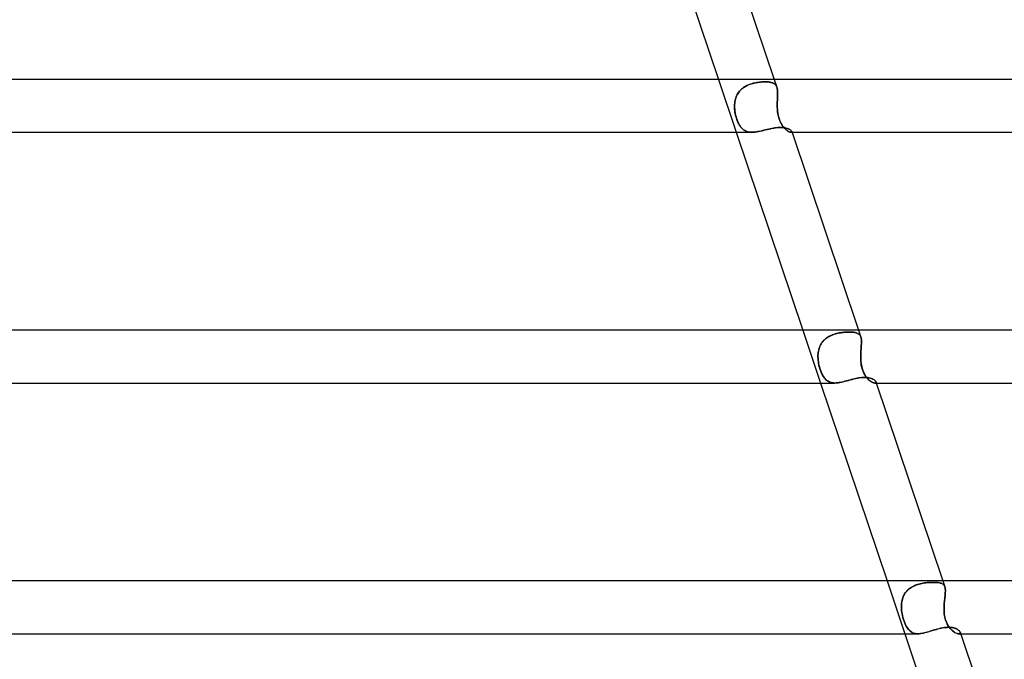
# Model space of a CAD drawing. Header units: millimetres. Extents: x -630 to 630, y -2 to 380.
# Tile 88 of 108: x 195 to 270, y 283 to 332. Entities that reach past the tile are written whole.
import ezdxf

# ---------------------------------------------------------------- set-up
doc = ezdxf.new("R2010")
doc.units = ezdxf.units.MM
doc.layers.add('HIDDEN', color=7, linetype='Continuous')
doc.layers.add('THICK', color=7, linetype='Continuous')

msp = doc.modelspace()

# ---------------------------------------------------------------- linework, layer by layer
at = {"layer": 'HIDDEN'}
for p, q in [((248.298, 327), (249.642, 323)), ((250.824, 326.681), (250.729, 326.651)), ((250.799, 326.674), (250.896, 326.702)), ((250.919, 326.708), (250.824, 326.681)), ((250.896, 326.702), (250.992, 326.726)), ((251.015, 326.731), (250.919, 326.708)), ((250.992, 326.726), (251.089, 326.747)), ((251.11, 326.751), (251.015, 326.731)), ((251.089, 326.747), (251.185, 326.765)), ((251.205, 326.769), (251.11, 326.751)), ((251.185, 326.765), (251.28, 326.781)), ((251.298, 326.783), (251.205, 326.769)), ((251.28, 326.781), (251.374, 326.794)), ((251.39, 326.795), (251.298, 326.783)), ((251.374, 326.794), (251.467, 326.804)), ((251.481, 326.805), (251.39, 326.795)), ((251.467, 326.804), (251.559, 326.812)), ((251.57, 326.812), (251.481, 326.805)), ((251.559, 326.812), (251.648, 326.817)), ((251.656, 326.818), (251.57, 326.812)), ((251.648, 326.817), (251.736, 326.821)), ((251.74, 326.821), (251.656, 326.818)), ((251.736, 326.821), (251.822, 326.822)), ((251.822, 326.822), (251.74, 326.821)), ((251.91, 326.82), (251.822, 326.822)), ((251.822, 326.822), (251.902, 326.821)), ((251.902, 326.821), (251.98, 326.817)), ((251.995, 326.817), (251.91, 326.82)), ((251.98, 326.817), (252.056, 326.812)), ((252.075, 326.81), (251.995, 326.817)), ((252.056, 326.812), (252.128, 326.804)), ((252.151, 326.801), (252.075, 326.81)), ((252.128, 326.804), (252.196, 326.794)), ((252.223, 326.789), (252.151, 326.801)), ((252.196, 326.794), (252.261, 326.781)), ((252.29, 326.774), (252.223, 326.789)), ((252.261, 326.781), (252.322, 326.766)), ((252.353, 326.756), (252.29, 326.774)), ((252.322, 326.766), (252.38, 326.747)), ((252.412, 326.735), (252.353, 326.756)), ((252.38, 326.747), (252.433, 326.726)), ((252.466, 326.71), (252.412, 326.735)), ((252.433, 326.726), (252.482, 326.701)), ((252.515, 326.681), (252.466, 326.71)), ((252.482, 326.701), (252.528, 326.672)), ((252.559, 326.648), (252.515, 326.681)), ((252.517, 327), (252.714, 326.414)), ((249.718, 325.86), (249.767, 325.944)), ((249.778, 325.961), (249.726, 325.875)), ((249.767, 325.944), (249.822, 326.025)), ((249.834, 326.042), (249.778, 325.961)), ((249.822, 326.025), (249.883, 326.103)), ((249.896, 326.119), (249.834, 326.042)), ((249.883, 326.103), (249.948, 326.176)), ((249.963, 326.192), (249.896, 326.119)), ((249.948, 326.176), (250.018, 326.245)), ((250.035, 326.261), (249.963, 326.192)), ((250.018, 326.245), (250.092, 326.31)), ((250.111, 326.326), (250.035, 326.261)), ((250.092, 326.31), (250.17, 326.37)), ((250.192, 326.386), (250.111, 326.326)), ((250.17, 326.37), (250.252, 326.426)), ((250.275, 326.441), (250.192, 326.386)), ((250.252, 326.426), (250.338, 326.478)), ((250.361, 326.491), (250.275, 326.441)), ((250.338, 326.478), (250.427, 326.526)), ((250.45, 326.537), (250.361, 326.491)), ((250.427, 326.526), (250.518, 326.569)), ((250.542, 326.579), (250.45, 326.537)), ((250.518, 326.569), (250.61, 326.608)), ((250.635, 326.617), (250.542, 326.579)), ((250.61, 326.608), (250.704, 326.643)), ((250.729, 326.651), (250.635, 326.617)), ((250.704, 326.643), (250.799, 326.674)), ((252.528, 326.672), (252.569, 326.64)), ((252.599, 326.611), (252.559, 326.648)), ((252.569, 326.64), (252.606, 326.604)), ((252.634, 326.57), (252.599, 326.611)), ((252.606, 326.604), (252.639, 326.564)), ((252.665, 326.523), (252.634, 326.57)), ((252.639, 326.564), (252.668, 326.519)), ((252.692, 326.472), (252.665, 326.523)), ((252.668, 326.519), (252.693, 326.47)), ((252.714, 326.415), (252.692, 326.472)), ((252.693, 326.47), (252.714, 326.416)), ((252.714, 326.416), (252.731, 326.356)), ((252.731, 326.355), (252.714, 326.415)), ((252.731, 326.356), (252.745, 326.292)), ((252.745, 326.291), (252.731, 326.355)), ((252.745, 326.292), (252.755, 326.223)), ((252.756, 326.222), (252.745, 326.291)), ((252.755, 326.223), (252.763, 326.149)), ((252.763, 326.147), (252.756, 326.222)), ((252.763, 326.149), (252.767, 326.071)), ((252.767, 326.068), (252.763, 326.147)), ((252.767, 326.071), (252.769, 325.988)), ((252.769, 325.985), (252.767, 326.068)), ((252.769, 325.988), (252.769, 325.901)), ((252.769, 325.898), (252.769, 325.985)), ((249.523, 325.204), (249.515, 325.102)), ((249.515, 325.102), (249.523, 325.202)), ((249.536, 325.306), (249.523, 325.204)), ((249.523, 325.202), (249.536, 325.302)), ((249.555, 325.406), (249.536, 325.306)), ((249.536, 325.302), (249.553, 325.4)), ((249.553, 325.4), (249.576, 325.496)), ((249.578, 325.504), (249.555, 325.406)), ((249.576, 325.496), (249.603, 325.591)), ((249.606, 325.601), (249.578, 325.504)), ((249.603, 325.591), (249.636, 325.684)), ((249.641, 325.695), (249.606, 325.601)), ((249.636, 325.684), (249.674, 325.773)), ((249.681, 325.786), (249.641, 325.695)), ((249.674, 325.773), (249.718, 325.86)), ((249.726, 325.875), (249.681, 325.786)), ((252.745, 325.107), (252.746, 325.212)), ((252.746, 325.211), (252.745, 325.106)), ((252.746, 325.212), (252.749, 325.316)), ((252.749, 325.316), (252.746, 325.211)), ((252.749, 325.316), (252.752, 325.419)), ((252.752, 325.419), (252.749, 325.316)), ((252.756, 325.521), (252.752, 325.419)), ((252.752, 325.419), (252.756, 325.52)), ((252.76, 325.62), (252.756, 325.521)), ((252.756, 325.52), (252.76, 325.619)), ((252.764, 325.716), (252.76, 325.62)), ((252.76, 325.619), (252.764, 325.715)), ((252.767, 325.81), (252.764, 325.716)), ((252.764, 325.715), (252.767, 325.808)), ((252.769, 325.901), (252.767, 325.81)), ((252.767, 325.808), (252.769, 325.898)), ((249.515, 325.102), (249.511, 325)), ((249.511, 325), (249.513, 324.858)), ((249.512, 325), (249.515, 325.102)), ((249.512, 324.886), (249.512, 325)), ((249.518, 324.772), (249.512, 324.886)), ((249.513, 324.858), (249.523, 324.717)), ((249.529, 324.657), (249.518, 324.772)), ((249.523, 324.717), (249.539, 324.576)), ((249.544, 324.542), (249.529, 324.657)), ((249.539, 324.576), (249.561, 324.438)), ((249.563, 324.428), (249.544, 324.542)), ((252.746, 325), (252.745, 325.107)), ((252.745, 325.106), (252.745, 325)), ((252.745, 325), (252.75, 324.858)), ((252.748, 324.886), (252.746, 325)), ((252.754, 324.772), (252.748, 324.886)), ((252.75, 324.858), (252.758, 324.717)), ((252.763, 324.657), (252.754, 324.772)), ((252.758, 324.717), (252.771, 324.576)), ((252.775, 324.542), (252.763, 324.657)), ((252.771, 324.576), (252.79, 324.438)), ((252.792, 324.428), (252.775, 324.542)), ((249.561, 324.438), (249.59, 324.303)), ((249.587, 324.313), (249.563, 324.428)), ((249.615, 324.2), (249.587, 324.313)), ((249.59, 324.303), (249.623, 324.17)), ((249.647, 324.088), (249.615, 324.2)), ((249.623, 324.17), (249.661, 324.042)), ((249.683, 323.979), (249.647, 324.088)), ((249.661, 324.042), (249.704, 323.918)), ((249.721, 323.874), (249.683, 323.979)), ((249.704, 323.918), (249.751, 323.801)), ((249.763, 323.773), (249.721, 323.874)), ((249.751, 323.801), (249.802, 323.691)), ((249.808, 323.678), (249.763, 323.773)), ((252.79, 324.438), (252.815, 324.303)), ((252.813, 324.313), (252.792, 324.428)), ((252.838, 324.2), (252.813, 324.313)), ((252.815, 324.303), (252.846, 324.17)), ((252.869, 324.088), (252.838, 324.2)), ((252.846, 324.17), (252.883, 324.042)), ((252.904, 323.979), (252.869, 324.088)), ((252.883, 324.042), (252.926, 323.918)), ((252.944, 323.874), (252.904, 323.979)), ((252.926, 323.918), (252.975, 323.801)), ((252.988, 323.773), (252.944, 323.874)), ((252.975, 323.801), (253.029, 323.691)), ((253.036, 323.678), (252.988, 323.773)), ((249.802, 323.691), (249.856, 323.589)), ((249.857, 323.587), (249.808, 323.678)), ((249.856, 323.589), (249.913, 323.496)), ((249.908, 323.503), (249.857, 323.587)), ((249.963, 323.423), (249.908, 323.503)), ((249.913, 323.496), (249.973, 323.41)), ((250.021, 323.35), (249.963, 323.423)), ((249.973, 323.41), (250.036, 323.333)), ((250.083, 323.284), (250.021, 323.35)), ((250.036, 323.333), (250.104, 323.264)), ((250.148, 323.224), (250.083, 323.284)), ((250.104, 323.264), (250.176, 323.202)), ((250.218, 323.171), (250.148, 323.224)), ((250.176, 323.202), (250.253, 323.148)), ((250.292, 323.125), (250.218, 323.171)), ((250.253, 323.148), (250.335, 323.103)), ((250.37, 323.086), (250.292, 323.125)), ((250.335, 323.103), (250.422, 323.065)), ((250.452, 323.055), (250.37, 323.086)), ((250.422, 323.065), (250.515, 323.036)), ((250.539, 323.031), (250.452, 323.055)), ((250.515, 323.036), (250.613, 323.016)), ((250.63, 323.013), (250.539, 323.031)), ((250.613, 323.016), (250.716, 323.004)), ((250.726, 323.003), (250.63, 323.013)), ((250.716, 323.004), (250.825, 323)), ((250.826, 323), (250.726, 323.003)), ((250.825, 323), (250.941, 323.004)), ((250.941, 323.004), (251.062, 323.015)), ((251.062, 323.015), (251.186, 323.032)), ((251.186, 323.032), (251.313, 323.055)), ((251.313, 323.055), (251.443, 323.082)), ((251.443, 323.082), (251.575, 323.112)), ((251.575, 323.112), (251.708, 323.144)), ((251.708, 323.144), (251.841, 323.177)), ((251.841, 323.177), (251.974, 323.21)), ((251.974, 323.21), (252.107, 323.242)), ((252.107, 323.242), (252.239, 323.271)), ((252.239, 323.271), (252.369, 323.298)), ((252.369, 323.298), (252.497, 323.321)), ((252.497, 323.321), (252.623, 323.339)), ((252.623, 323.339), (252.747, 323.353)), ((252.747, 323.353), (252.867, 323.362)), ((252.867, 323.362), (252.984, 323.365)), ((252.984, 323.365), (253.081, 323.362)), ((253.029, 323.691), (253.086, 323.589)), ((253.087, 323.587), (253.036, 323.678)), ((253.081, 323.362), (253.176, 323.356)), ((253.086, 323.589), (253.146, 323.496)), ((253.141, 323.503), (253.087, 323.587)), ((253.199, 323.423), (253.141, 323.503)), ((253.146, 323.496), (253.209, 323.41)), ((253.176, 323.356), (253.266, 323.345)), ((253.257, 323.35), (253.199, 323.423)), ((253.209, 323.41), (253.272, 323.333)), ((253.318, 323.284), (253.257, 323.35)), ((253.266, 323.345), (253.351, 323.33)), ((253.272, 323.333), (253.337, 323.264)), ((253.378, 323.224), (253.318, 323.284)), ((253.337, 323.264), (253.402, 323.202)), ((253.351, 323.33), (253.431, 323.312)), ((253.438, 323.171), (253.378, 323.224)), ((253.402, 323.202), (253.467, 323.148)), ((253.431, 323.312), (253.505, 323.29)), ((253.498, 323.125), (253.438, 323.171)), ((253.467, 323.148), (253.53, 323.103)), ((253.555, 323.086), (253.498, 323.125)), ((253.505, 323.29), (253.573, 323.265)), ((253.53, 323.103), (253.59, 323.065)), ((253.609, 323.055), (253.555, 323.086)), ((253.573, 323.265), (253.634, 323.238)), ((253.59, 323.065), (253.647, 323.036)), ((253.66, 323.031), (253.609, 323.055)), ((253.634, 323.238), (253.688, 323.209)), ((253.647, 323.036), (253.698, 323.016)), ((253.706, 323.013), (253.66, 323.031)), ((253.688, 323.209), (253.735, 323.179)), ((253.698, 323.016), (253.743, 323.004)), ((253.747, 323.003), (253.706, 323.013)), ((253.735, 323.179), (253.774, 323.149)), ((253.743, 323.004), (253.781, 323)), ((253.781, 323), (253.747, 323.003)), ((253.774, 323.149), (253.804, 323.12)), ((253.804, 323.002), (253.781, 323)), ((253.781, 323), (253.804, 323.002)), ((253.782, 323), (253.862, 323)), ((253.804, 323.12), (253.826, 323.091)), ((253.822, 323.008), (253.804, 323.002)), ((253.804, 323.002), (253.822, 323.008)), ((253.835, 323.018), (253.822, 323.008)), ((253.822, 323.008), (253.835, 323.018)), ((253.826, 323.091), (253.84, 323.066)), ((253.842, 323.031), (253.835, 323.018)), ((253.835, 323.018), (253.842, 323.031)), ((253.84, 323.066), (253.844, 323.047)), ((253.844, 323.047), (253.84, 323.065)), ((253.844, 323.047), (253.842, 323.031)), ((253.842, 323.031), (253.844, 323.047)), ((254.683, 308), (256.028, 304)), ((256.269, 307.225), (256.341, 307.296)), ((256.404, 307.349), (256.327, 307.283)), ((256.341, 307.296), (256.42, 307.362)), ((256.486, 307.412), (256.404, 307.349)), ((256.42, 307.362), (256.502, 307.423)), ((256.571, 307.469), (256.486, 307.412)), ((256.502, 307.423), (256.587, 307.479)), ((256.659, 307.521), (256.571, 307.469)), ((256.587, 307.479), (256.676, 307.531)), ((256.751, 307.569), (256.659, 307.521)), ((256.676, 307.531), (256.768, 307.577)), ((256.844, 307.612), (256.751, 307.569)), ((256.768, 307.577), (256.862, 307.62)), ((256.941, 307.651), (256.844, 307.612)), ((256.862, 307.62), (256.958, 307.658)), ((257.039, 307.686), (256.941, 307.651)), ((256.958, 307.658), (257.056, 307.692)), ((257.138, 307.717), (257.039, 307.686)), ((257.056, 307.692), (257.154, 307.722)), ((257.237, 307.745), (257.138, 307.717)), ((257.154, 307.722), (257.253, 307.749)), ((257.337, 307.769), (257.237, 307.745)), ((257.253, 307.749), (257.353, 307.772)), ((257.437, 307.789), (257.337, 307.769)), ((257.353, 307.772), (257.451, 307.792)), ((257.537, 307.807), (257.437, 307.789)), ((257.451, 307.792), (257.55, 307.809)), ((257.636, 307.822), (257.537, 307.807)), ((257.55, 307.809), (257.648, 307.823)), ((257.734, 307.834), (257.636, 307.822)), ((257.648, 307.823), (257.744, 307.835)), ((257.83, 307.844), (257.734, 307.834)), ((257.744, 307.835), (257.839, 307.845)), ((257.924, 307.851), (257.83, 307.844)), ((257.839, 307.845), (257.931, 307.852)), ((258.017, 307.856), (257.924, 307.851)), ((257.931, 307.852), (258.022, 307.857)), ((258.107, 307.86), (258.017, 307.856)), ((258.022, 307.857), (258.11, 307.86)), ((258.194, 307.861), (258.107, 307.86)), ((258.11, 307.86), (258.194, 307.861)), ((258.281, 307.86), (258.194, 307.861)), ((258.194, 307.861), (258.282, 307.86)), ((258.364, 307.856), (258.281, 307.86)), ((258.282, 307.86), (258.366, 307.856)), ((258.443, 307.851), (258.364, 307.856)), ((258.366, 307.856), (258.446, 307.85)), ((258.519, 307.843), (258.443, 307.851)), ((258.446, 307.85), (258.522, 307.842)), ((258.59, 307.832), (258.519, 307.843)), ((258.522, 307.842), (258.593, 307.832)), ((258.657, 307.819), (258.59, 307.832)), ((258.593, 307.832), (258.66, 307.818)), ((258.72, 307.803), (258.657, 307.819)), ((258.66, 307.818), (258.723, 307.802)), ((258.778, 307.784), (258.72, 307.803)), ((258.723, 307.802), (258.781, 307.783)), ((258.831, 307.761), (258.778, 307.784)), ((258.781, 307.783), (258.834, 307.76)), ((258.88, 307.735), (258.831, 307.761)), ((258.834, 307.76), (258.882, 307.734)), ((258.924, 307.705), (258.88, 307.735)), ((258.882, 307.734), (258.926, 307.703)), ((258.903, 308), (259.077, 307.484)), ((258.964, 307.67), (258.924, 307.705)), ((258.926, 307.703), (258.965, 307.669)), ((258.999, 307.631), (258.964, 307.67)), ((258.965, 307.669), (259, 307.63)), ((259.029, 307.588), (258.999, 307.631)), ((259, 307.63), (259.03, 307.587)), ((259.055, 307.54), (259.029, 307.588)), ((259.03, 307.587), (259.055, 307.539)), ((259.076, 307.486), (259.055, 307.54)), ((259.055, 307.539), (259.076, 307.486)), ((259.093, 307.427), (259.076, 307.486)), ((259.076, 307.486), (259.093, 307.426)), ((259.106, 307.361), (259.093, 307.427)), ((259.093, 307.426), (259.106, 307.359)), ((259.115, 307.29), (259.106, 307.361)), ((259.106, 307.359), (259.115, 307.288)), ((259.12, 307.214), (259.115, 307.29)), ((255.91, 306.606), (255.884, 306.508)), ((255.887, 306.519), (255.914, 306.618)), ((255.942, 306.701), (255.91, 306.606)), ((255.914, 306.618), (255.947, 306.714)), ((255.98, 306.794), (255.942, 306.701)), ((255.947, 306.714), (255.986, 306.808)), ((256.023, 306.885), (255.98, 306.794)), ((255.986, 306.808), (256.031, 306.9)), ((256.073, 306.973), (256.023, 306.885)), ((256.031, 306.9), (256.082, 306.988)), ((256.129, 307.057), (256.073, 306.973)), ((256.082, 306.988), (256.139, 307.071)), ((256.19, 307.137), (256.129, 307.057)), ((256.139, 307.071), (256.201, 307.15)), ((256.256, 307.212), (256.19, 307.137)), ((256.201, 307.15), (256.269, 307.225)), ((256.327, 307.283), (256.256, 307.212)), ((259.083, 306.447), (259.091, 306.554)), ((259.091, 306.548), (259.083, 306.441)), ((259.091, 306.554), (259.099, 306.659)), ((259.098, 306.653), (259.091, 306.548)), ((259.106, 306.755), (259.098, 306.653)), ((259.099, 306.659), (259.106, 306.761)), ((259.106, 306.761), (259.113, 306.86)), ((259.113, 306.854), (259.106, 306.755)), ((259.113, 306.86), (259.118, 306.956)), ((259.118, 306.95), (259.113, 306.854)), ((259.115, 307.288), (259.121, 307.211)), ((259.118, 306.956), (259.121, 307.047)), ((259.121, 307.042), (259.118, 306.95)), ((259.122, 307.133), (259.12, 307.214)), ((259.121, 307.211), (259.122, 307.129)), ((259.121, 307.047), (259.122, 307.133)), ((259.122, 307.129), (259.121, 307.042)), ((255.829, 306), (255.831, 306.107)), ((255.831, 306.103), (255.829, 306)), ((255.833, 305.874), (255.829, 306)), ((255.829, 306), (255.833, 305.87)), ((255.831, 306.107), (255.837, 306.212)), ((255.837, 306.205), (255.831, 306.103)), ((255.842, 305.747), (255.833, 305.874)), ((255.833, 305.87), (255.843, 305.74)), ((255.837, 306.212), (255.849, 306.316)), ((255.847, 306.307), (255.837, 306.205)), ((255.863, 306.408), (255.847, 306.307)), ((255.849, 306.316), (255.865, 306.418)), ((255.884, 306.508), (255.863, 306.408)), ((255.865, 306.418), (255.887, 306.519)), ((259.065, 306), (259.067, 306.114)), ((259.067, 306.111), (259.065, 306)), ((259.066, 305.874), (259.065, 306)), ((259.065, 306), (259.066, 305.87)), ((259.071, 305.747), (259.066, 305.874)), ((259.066, 305.87), (259.071, 305.74)), ((259.067, 306.114), (259.071, 306.227)), ((259.071, 306.222), (259.067, 306.111)), ((259.071, 306.227), (259.077, 306.338)), ((259.076, 306.332), (259.071, 306.222)), ((259.083, 306.441), (259.076, 306.332)), ((259.077, 306.338), (259.083, 306.447)), ((255.858, 305.62), (255.842, 305.747)), ((255.843, 305.74), (255.859, 305.609)), ((255.878, 305.493), (255.858, 305.62)), ((255.859, 305.609), (255.88, 305.479)), ((255.902, 305.367), (255.878, 305.493)), ((255.88, 305.479), (255.907, 305.348)), ((255.931, 305.244), (255.902, 305.367)), ((255.907, 305.348), (255.938, 305.219)), ((255.964, 305.125), (255.931, 305.244)), ((255.938, 305.219), (255.975, 305.091)), ((256.001, 305.009), (255.964, 305.125)), ((255.975, 305.091), (256.016, 304.966)), ((259.08, 305.62), (259.071, 305.747)), ((259.071, 305.74), (259.081, 305.609)), ((259.094, 305.493), (259.08, 305.62)), ((259.081, 305.609), (259.096, 305.479)), ((259.113, 305.367), (259.094, 305.493)), ((259.096, 305.479), (259.116, 305.348)), ((259.138, 305.244), (259.113, 305.367)), ((259.116, 305.348), (259.143, 305.219)), ((259.168, 305.125), (259.138, 305.244)), ((259.143, 305.219), (259.177, 305.091)), ((259.203, 305.009), (259.168, 305.125)), ((259.177, 305.091), (259.218, 304.966)), ((256.041, 304.897), (256.001, 305.009)), ((256.016, 304.966), (256.06, 304.847)), ((256.084, 304.789), (256.041, 304.897)), ((256.06, 304.847), (256.109, 304.734)), ((256.131, 304.688), (256.084, 304.789)), ((256.109, 304.734), (256.161, 304.627)), ((256.179, 304.593), (256.131, 304.688)), ((256.161, 304.627), (256.217, 304.528)), ((256.23, 304.506), (256.179, 304.593)), ((256.217, 304.528), (256.277, 304.435)), ((256.284, 304.425), (256.23, 304.506)), ((256.277, 304.435), (256.341, 304.352)), ((256.341, 304.352), (256.284, 304.425)), ((256.4, 304.285), (256.341, 304.352)), ((256.341, 304.352), (256.408, 304.277)), ((258.417, 304.276), (258.554, 304.31)), ((258.554, 304.31), (258.691, 304.342)), ((258.691, 304.342), (258.827, 304.37)), ((258.827, 304.37), (258.962, 304.393)), ((258.962, 304.393), (259.096, 304.41)), ((259.096, 304.41), (259.225, 304.421)), ((259.244, 304.897), (259.203, 305.009)), ((259.218, 304.966), (259.264, 304.847)), ((259.225, 304.421), (259.349, 304.424)), ((259.29, 304.789), (259.244, 304.897)), ((259.264, 304.847), (259.317, 304.734)), ((259.341, 304.688), (259.29, 304.789)), ((259.317, 304.734), (259.375, 304.627)), ((259.395, 304.593), (259.341, 304.688)), ((259.349, 304.424), (259.45, 304.422)), ((259.375, 304.627), (259.438, 304.528)), ((259.453, 304.506), (259.395, 304.593)), ((259.438, 304.528), (259.504, 304.435)), ((259.45, 304.422), (259.545, 304.414)), ((259.512, 304.425), (259.453, 304.506)), ((259.504, 304.435), (259.573, 304.352)), ((259.573, 304.352), (259.512, 304.425)), ((259.545, 304.414), (259.636, 304.402)), ((259.635, 304.285), (259.573, 304.352)), ((259.573, 304.352), (259.644, 304.277)), ((259.636, 304.402), (259.722, 304.386)), ((259.722, 304.386), (259.802, 304.366)), ((259.802, 304.366), (259.877, 304.342)), ((259.877, 304.342), (259.945, 304.315)), ((259.945, 304.315), (260.006, 304.285)), ((256.462, 304.226), (256.4, 304.285)), ((256.408, 304.277), (256.479, 304.211)), ((256.528, 304.173), (256.462, 304.226)), ((256.479, 304.211), (256.555, 304.154)), ((256.598, 304.127), (256.528, 304.173)), ((256.555, 304.154), (256.635, 304.107)), ((256.673, 304.088), (256.598, 304.127)), ((256.635, 304.107), (256.72, 304.068)), ((256.752, 304.056), (256.673, 304.088)), ((256.72, 304.068), (256.81, 304.038)), ((256.835, 304.031), (256.752, 304.056)), ((256.81, 304.038), (256.905, 304.017)), ((256.923, 304.014), (256.835, 304.031)), ((256.905, 304.017), (257.005, 304.004)), ((257.015, 304.003), (256.923, 304.014)), ((257.005, 304.004), (257.111, 304)), ((257.111, 304), (257.015, 304.003)), ((257.111, 304), (257.229, 304.004)), ((257.229, 304.004), (257.351, 304.017)), ((257.351, 304.017), (257.477, 304.036)), ((257.477, 304.036), (257.607, 304.062)), ((257.607, 304.062), (257.74, 304.093)), ((257.74, 304.093), (257.874, 304.127)), ((257.874, 304.127), (258.009, 304.164)), ((258.009, 304.164), (258.145, 304.201)), ((258.145, 304.201), (258.281, 304.239)), ((258.281, 304.239), (258.417, 304.276)), ((259.698, 304.226), (259.635, 304.285)), ((259.644, 304.277), (259.715, 304.211)), ((259.761, 304.173), (259.698, 304.226)), ((259.715, 304.211), (259.785, 304.154)), ((259.823, 304.127), (259.761, 304.173)), ((259.785, 304.154), (259.853, 304.107)), ((259.883, 304.088), (259.823, 304.127)), ((259.853, 304.107), (259.919, 304.068)), ((259.942, 304.056), (259.883, 304.088)), ((259.919, 304.068), (259.981, 304.038)), ((259.997, 304.031), (259.942, 304.056)), ((259.981, 304.038), (260.038, 304.017)), ((260.048, 304.014), (259.997, 304.031)), ((260.006, 304.285), (260.061, 304.254)), ((260.038, 304.017), (260.089, 304.004)), ((260.093, 304.003), (260.048, 304.014)), ((260.061, 304.254), (260.108, 304.221)), ((260.089, 304.004), (260.133, 304)), ((260.133, 304), (260.093, 304.003)), ((260.108, 304.221), (260.147, 304.188)), ((260.166, 304.003), (260.133, 304)), ((260.133, 304), (260.166, 304.003)), ((260.134, 304), (260.249, 304)), ((260.147, 304.188), (260.179, 304.155)), ((260.191, 304.012), (260.166, 304.003)), ((260.166, 304.003), (260.191, 304.012)), ((260.179, 304.155), (260.202, 304.124)), ((260.209, 304.026), (260.191, 304.012)), ((260.191, 304.012), (260.209, 304.026)), ((260.202, 304.124), (260.216, 304.094)), ((260.22, 304.045), (260.209, 304.026)), ((260.209, 304.026), (260.22, 304.045)), ((260.216, 304.094), (260.222, 304.068)), ((260.222, 304.068), (260.216, 304.094)), ((260.222, 304.068), (260.22, 304.045)), ((260.22, 304.045), (260.222, 304.068)), ((261.069, 289), (262.414, 285)), ((263.177, 288.656), (263.08, 288.612)), ((263.089, 288.617), (263.186, 288.659)), ((263.277, 288.694), (263.177, 288.656)), ((263.186, 288.659), (263.286, 288.697)), ((263.378, 288.728), (263.277, 288.694)), ((263.286, 288.697), (263.387, 288.731)), ((263.48, 288.759), (263.378, 288.728)), ((263.387, 288.731), (263.489, 288.761)), ((263.584, 288.785), (263.48, 288.759)), ((263.489, 288.761), (263.592, 288.787)), ((263.687, 288.808), (263.584, 288.785)), ((263.592, 288.787), (263.695, 288.81)), ((263.79, 288.828), (263.687, 288.808)), ((263.695, 288.81), (263.798, 288.83)), ((263.893, 288.845), (263.79, 288.828)), ((263.798, 288.83), (263.9, 288.846)), ((263.995, 288.859), (263.893, 288.845)), ((263.9, 288.846), (264.001, 288.86)), ((264.096, 288.871), (263.995, 288.859)), ((264.001, 288.86), (264.101, 288.871)), ((264.195, 288.88), (264.096, 288.871)), ((264.101, 288.871), (264.199, 288.88)), ((264.292, 288.887), (264.195, 288.88)), ((264.199, 288.88), (264.296, 288.887)), ((264.387, 288.891), (264.292, 288.887)), ((264.296, 288.887), (264.39, 288.891)), ((264.479, 288.894), (264.387, 288.891)), ((264.39, 288.891), (264.481, 288.894)), ((264.569, 288.895), (264.479, 288.894)), ((264.481, 288.894), (264.569, 288.895)), ((264.655, 288.894), (264.569, 288.895)), ((264.569, 288.895), (264.656, 288.894)), ((264.738, 288.891), (264.655, 288.894)), ((264.656, 288.894), (264.74, 288.891)), ((264.818, 288.886), (264.738, 288.891)), ((264.74, 288.891), (264.819, 288.886)), ((264.893, 288.879), (264.818, 288.886)), ((264.819, 288.886), (264.894, 288.879)), ((264.964, 288.87), (264.893, 288.879)), ((264.894, 288.879), (264.965, 288.87)), ((265.03, 288.858), (264.964, 288.87)), ((264.965, 288.87), (265.032, 288.858)), ((265.092, 288.844), (265.03, 288.858)), ((265.032, 288.858), (265.094, 288.843)), ((265.15, 288.826), (265.092, 288.844)), ((265.094, 288.843), (265.151, 288.826)), ((265.202, 288.806), (265.15, 288.826)), ((265.151, 288.826), (265.203, 288.805)), ((265.25, 288.782), (265.202, 288.806)), ((265.203, 288.805), (265.251, 288.781)), ((265.294, 288.754), (265.25, 288.782)), ((265.251, 288.781), (265.294, 288.754)), ((265.289, 289), (265.44, 288.55)), ((265.332, 288.723), (265.294, 288.754)), ((265.294, 288.754), (265.333, 288.722)), ((265.366, 288.687), (265.332, 288.723)), ((265.333, 288.722), (265.367, 288.686)), ((265.395, 288.647), (265.366, 288.687)), ((265.367, 288.686), (265.396, 288.646)), ((265.42, 288.602), (265.395, 288.647)), ((265.396, 288.646), (265.42, 288.601)), ((262.334, 287.915), (262.291, 287.822)), ((262.294, 287.83), (262.339, 287.923)), ((262.384, 288.005), (262.334, 287.915)), ((262.339, 287.923), (262.389, 288.014)), ((262.44, 288.091), (262.384, 288.005)), ((262.389, 288.014), (262.446, 288.1)), ((262.503, 288.173), (262.44, 288.091)), ((262.446, 288.1), (262.509, 288.181)), ((262.571, 288.251), (262.503, 288.173)), ((262.509, 288.181), (262.577, 288.258)), ((262.644, 288.323), (262.571, 288.251)), ((262.577, 288.258), (262.651, 288.33)), ((262.722, 288.391), (262.644, 288.323)), ((262.651, 288.33), (262.731, 288.398)), ((262.806, 288.454), (262.722, 288.391)), ((262.731, 288.398), (262.815, 288.46)), ((262.894, 288.512), (262.806, 288.454)), ((262.815, 288.46), (262.903, 288.518)), ((262.986, 288.565), (262.894, 288.512)), ((262.903, 288.518), (262.995, 288.57)), ((263.08, 288.612), (262.986, 288.565)), ((262.995, 288.57), (263.089, 288.617)), ((265.44, 288.552), (265.42, 288.602)), ((265.42, 288.601), (265.44, 288.552)), ((265.456, 288.496), (265.44, 288.552)), ((265.44, 288.552), (265.456, 288.495)), ((265.453, 287.858), (265.462, 287.955)), ((265.462, 287.95), (265.453, 287.854)), ((265.467, 288.434), (265.456, 288.496)), ((265.456, 288.495), (265.468, 288.433)), ((265.462, 287.955), (265.47, 288.047)), ((265.47, 288.043), (265.462, 287.95)), ((265.475, 288.367), (265.467, 288.434)), ((265.468, 288.433), (265.475, 288.365)), ((265.47, 288.047), (265.476, 288.134)), ((265.476, 288.131), (265.47, 288.043)), ((265.479, 288.294), (265.475, 288.367)), ((265.475, 288.365), (265.479, 288.293)), ((265.476, 288.134), (265.479, 288.217)), ((265.479, 288.215), (265.476, 288.131)), ((265.479, 288.217), (265.479, 288.294)), ((265.479, 288.293), (265.479, 288.215)), ((262.151, 287.109), (262.155, 287.217)), ((262.155, 287.212), (262.151, 287.106)), ((262.155, 287.217), (262.164, 287.324)), ((262.163, 287.317), (262.155, 287.212)), ((262.177, 287.422), (262.163, 287.317)), ((262.164, 287.324), (262.179, 287.429)), ((262.197, 287.525), (262.177, 287.422)), ((262.179, 287.429), (262.199, 287.533)), ((262.222, 287.626), (262.197, 287.525)), ((262.199, 287.533), (262.224, 287.634)), ((262.253, 287.725), (262.222, 287.626)), ((262.224, 287.634), (262.256, 287.733)), ((262.291, 287.822), (262.253, 287.725)), ((262.256, 287.733), (262.294, 287.83)), ((265.385, 287.113), (265.392, 287.226)), ((265.391, 287.221), (265.385, 287.111)), ((265.4, 287.331), (265.391, 287.221)), ((265.392, 287.226), (265.4, 287.336)), ((265.4, 287.336), (265.41, 287.445)), ((265.409, 287.44), (265.4, 287.331)), ((265.42, 287.547), (265.409, 287.44)), ((265.41, 287.445), (265.42, 287.552)), ((265.42, 287.552), (265.432, 287.657)), ((265.431, 287.652), (265.42, 287.547)), ((265.442, 287.755), (265.431, 287.652)), ((265.432, 287.657), (265.443, 287.759)), ((265.453, 287.854), (265.442, 287.755)), ((265.443, 287.759), (265.453, 287.858)), ((262.151, 287), (262.151, 287.109)), ((262.151, 287.106), (262.151, 287)), ((262.157, 286.877), (262.151, 287)), ((262.151, 287), (262.157, 286.874)), ((262.168, 286.754), (262.157, 286.877)), ((262.157, 286.874), (262.169, 286.748)), ((262.184, 286.63), (262.168, 286.754)), ((262.169, 286.748), (262.186, 286.62)), ((262.205, 286.506), (262.184, 286.63)), ((262.186, 286.62), (262.207, 286.493)), ((262.23, 286.385), (262.205, 286.506)), ((262.207, 286.493), (262.234, 286.365)), ((265.379, 286.877), (265.381, 287)), ((265.381, 287), (265.379, 286.874)), ((265.382, 286.754), (265.379, 286.877)), ((265.379, 286.874), (265.382, 286.748)), ((265.381, 287), (265.385, 287.113)), ((265.385, 287.111), (265.381, 287)), ((265.388, 286.63), (265.382, 286.754)), ((265.382, 286.748), (265.389, 286.62)), ((265.4, 286.506), (265.388, 286.63)), ((265.389, 286.62), (265.402, 286.493)), ((265.417, 286.385), (265.4, 286.506)), ((265.402, 286.493), (265.42, 286.365)), ((262.258, 286.265), (262.23, 286.385)), ((262.234, 286.365), (262.265, 286.239)), ((262.289, 286.149), (262.258, 286.265)), ((262.265, 286.239), (262.3, 286.115)), ((262.324, 286.036), (262.289, 286.149)), ((262.3, 286.115), (262.338, 285.995)), ((262.362, 285.927), (262.324, 286.036)), ((262.338, 285.995), (262.38, 285.88)), ((262.403, 285.822), (262.362, 285.927)), ((262.38, 285.88), (262.424, 285.77)), ((262.445, 285.723), (262.403, 285.822)), ((262.424, 285.77), (262.472, 285.666)), ((262.49, 285.63), (262.445, 285.723)), ((262.472, 285.666), (262.523, 285.568)), ((265.439, 286.265), (265.417, 286.385)), ((265.42, 286.365), (265.444, 286.239)), ((265.466, 286.149), (265.439, 286.265)), ((265.444, 286.239), (265.475, 286.115)), ((265.499, 286.036), (265.466, 286.149)), ((265.475, 286.115), (265.513, 285.995)), ((265.537, 285.927), (265.499, 286.036)), ((265.513, 285.995), (265.556, 285.88)), ((265.581, 285.822), (265.537, 285.927)), ((265.556, 285.88), (265.605, 285.77)), ((265.629, 285.723), (265.581, 285.822)), ((265.605, 285.77), (265.659, 285.666)), ((265.681, 285.63), (265.629, 285.723)), ((265.659, 285.666), (265.719, 285.568)), ((262.537, 285.543), (262.49, 285.63)), ((262.523, 285.568), (262.576, 285.477)), ((262.585, 285.464), (262.537, 285.543)), ((262.576, 285.477), (262.633, 285.394)), ((262.636, 285.39), (262.585, 285.464)), ((262.633, 285.394), (262.692, 285.319)), ((262.689, 285.323), (262.636, 285.39)), ((262.744, 285.263), (262.689, 285.323)), ((262.692, 285.319), (262.755, 285.252)), ((262.802, 285.208), (262.744, 285.263)), ((262.755, 285.252), (262.821, 285.192)), ((262.864, 285.159), (262.802, 285.208)), ((262.821, 285.192), (262.89, 285.141)), ((262.929, 285.117), (262.864, 285.159)), ((262.89, 285.141), (262.964, 285.098)), ((262.998, 285.081), (262.929, 285.117)), ((262.964, 285.098), (263.042, 285.062)), ((263.071, 285.052), (262.998, 285.081)), ((263.042, 285.062), (263.124, 285.035)), ((263.148, 285.029), (263.071, 285.052)), ((263.124, 285.035), (263.212, 285.015)), ((263.229, 285.013), (263.148, 285.029)), ((263.212, 285.015), (263.305, 285.004)), ((263.313, 285.003), (263.229, 285.013)), ((263.305, 285.004), (263.402, 285)), ((263.402, 285), (263.313, 285.003)), ((263.402, 285), (263.504, 285.004)), ((263.504, 285.004), (263.61, 285.014)), ((263.61, 285.014), (263.72, 285.031)), ((263.72, 285.031), (263.834, 285.054)), ((263.834, 285.054), (263.951, 285.082)), ((263.951, 285.082), (264.069, 285.113)), ((264.069, 285.113), (264.189, 285.147)), ((264.189, 285.147), (264.31, 285.184)), ((264.31, 285.184), (264.432, 285.221)), ((264.432, 285.221), (264.554, 285.259)), ((264.554, 285.259), (264.676, 285.296)), ((264.676, 285.296), (264.798, 285.332)), ((264.798, 285.332), (264.918, 285.365)), ((264.918, 285.365), (265.038, 285.396)), ((265.038, 285.396), (265.156, 285.423)), ((265.156, 285.423), (265.273, 285.445)), ((265.273, 285.445), (265.387, 285.464)), ((265.387, 285.464), (265.499, 285.477)), ((265.499, 285.477), (265.608, 285.485)), ((265.608, 285.485), (265.714, 285.488)), ((265.736, 285.543), (265.681, 285.63)), ((265.714, 285.488), (265.813, 285.486)), ((265.719, 285.568), (265.783, 285.477)), ((265.793, 285.464), (265.736, 285.543)), ((265.783, 285.477), (265.849, 285.394)), ((265.852, 285.39), (265.793, 285.464)), ((265.813, 285.486), (265.909, 285.478)), ((265.849, 285.394), (265.917, 285.319)), ((265.913, 285.323), (265.852, 285.39)), ((265.909, 285.478), (266, 285.465)), ((265.975, 285.263), (265.913, 285.323)), ((265.917, 285.319), (265.987, 285.252)), ((266.037, 285.208), (265.975, 285.263)), ((265.987, 285.252), (266.056, 285.192)), ((266, 285.465), (266.086, 285.448)), ((266.1, 285.159), (266.037, 285.208)), ((266.056, 285.192), (266.126, 285.141)), ((266.086, 285.448), (266.166, 285.426)), ((266.162, 285.117), (266.1, 285.159)), ((266.126, 285.141), (266.193, 285.098)), ((266.222, 285.081), (266.162, 285.117)), ((266.166, 285.426), (266.241, 285.4)), ((266.193, 285.098), (266.259, 285.062)), ((266.281, 285.052), (266.222, 285.081)), ((266.241, 285.4), (266.31, 285.371)), ((266.259, 285.062), (266.321, 285.035)), ((266.337, 285.029), (266.281, 285.052)), ((266.31, 285.371), (266.373, 285.339)), ((266.321, 285.035), (266.38, 285.015)), ((266.39, 285.013), (266.337, 285.029)), ((266.373, 285.339), (266.428, 285.305)), ((266.38, 285.015), (266.433, 285.004)), ((266.438, 285.003), (266.39, 285.013)), ((266.428, 285.305), (266.477, 285.27)), ((266.433, 285.004), (266.481, 285)), ((266.48, 285), (266.438, 285.003)), ((266.477, 285.27), (266.518, 285.233)), ((266.524, 285.004), (266.48, 285)), ((266.481, 285), (266.524, 285.004)), ((266.481, 285), (266.634, 285)), ((266.518, 285.233), (266.55, 285.197)), ((266.558, 285.016), (266.524, 285.004)), ((266.524, 285.004), (266.557, 285.016)), ((266.55, 285.197), (266.575, 285.161)), ((266.557, 285.016), (266.582, 285.036)), ((266.582, 285.036), (266.558, 285.016)), ((266.575, 285.161), (266.591, 285.127)), ((266.595, 285.061), (266.582, 285.036)), ((266.582, 285.036), (266.595, 285.061)), ((266.591, 285.127), (266.599, 285.092)), ((266.599, 285.092), (266.591, 285.127)), ((266.599, 285.092), (266.595, 285.061)), ((266.595, 285.061), (266.599, 285.092))]:
    msp.add_line(p, q, dxfattribs=at)
at = {"layer": 'THICK'}
for p, q in [((243.256, 342), (248.298, 327)), ((247.462, 342.04), (252.517, 327)), ((429.25, 327), (0, 327)), ((1.826, 323), (250.827, 323)), ((249.642, 323), (254.683, 308)), ((250.932, 323.003), (250.826, 323)), ((251.041, 323.012), (250.932, 323.003)), ((251.153, 323.027), (251.041, 323.012)), ((251.269, 323.046), (251.153, 323.027)), ((251.386, 323.069), (251.269, 323.046)), ((251.504, 323.095), (251.386, 323.069)), ((251.623, 323.123), (251.504, 323.095)), ((251.742, 323.153), (251.623, 323.123)), ((251.862, 323.182), (251.742, 323.153)), ((251.982, 323.212), (251.862, 323.182)), ((252.1, 323.24), (251.982, 323.212)), ((252.218, 323.267), (252.1, 323.24)), ((252.334, 323.291), (252.218, 323.267)), ((252.449, 323.313), (252.334, 323.291)), ((252.561, 323.331), (252.449, 323.313)), ((252.671, 323.345), (252.561, 323.331)), ((252.779, 323.356), (252.671, 323.345)), ((252.883, 323.362), (252.779, 323.356)), ((252.984, 323.365), (252.883, 323.362)), ((253.101, 323.361), (252.984, 323.365)), ((253.211, 323.352), (253.101, 323.361)), ((253.315, 323.337), (253.211, 323.352)), ((253.411, 323.317), (253.315, 323.337)), ((253.498, 323.292), (253.411, 323.317)), ((253.578, 323.263), (253.498, 323.292)), ((253.648, 323.231), (253.578, 323.263)), ((253.708, 323.197), (253.648, 323.231)), ((253.758, 323.162), (253.708, 323.197)), ((253.796, 323.128), (253.758, 323.162)), ((253.824, 323.095), (253.796, 323.128)), ((253.84, 323.065), (253.824, 323.095)), ((253.84, 323.064), (258.903, 308)), ((253.862, 323), (407.673, 323)), ((440, 308), (0, 308)), ((258.58, 304.317), (258.463, 304.288)), ((258.695, 304.343), (258.58, 304.317)), ((258.809, 304.367), (258.695, 304.343)), ((258.922, 304.387), (258.809, 304.367)), ((259.032, 304.403), (258.922, 304.387)), ((259.141, 304.415), (259.032, 304.403)), ((259.246, 304.422), (259.141, 304.415)), ((259.349, 304.424), (259.246, 304.422)), ((259.468, 304.421), (259.349, 304.424)), ((259.581, 304.41), (259.468, 304.421)), ((259.688, 304.393), (259.581, 304.41)), ((259.786, 304.37), (259.688, 304.393)), ((259.874, 304.343), (259.786, 304.37)), ((259.953, 304.311), (259.874, 304.343)), ((260.023, 304.276), (259.953, 304.311)), ((1.867, 304), (257.113, 304)), ((256.028, 304), (261.069, 289)), ((257.212, 304.003), (257.111, 304)), ((257.316, 304.012), (257.212, 304.003)), ((257.423, 304.027), (257.316, 304.012)), ((257.533, 304.047), (257.423, 304.027)), ((257.645, 304.071), (257.533, 304.047)), ((257.76, 304.098), (257.645, 304.071)), ((257.876, 304.128), (257.76, 304.098)), ((257.993, 304.159), (257.876, 304.128)), ((258.11, 304.192), (257.993, 304.159)), ((258.228, 304.225), (258.11, 304.192)), ((258.346, 304.257), (258.228, 304.225)), ((258.463, 304.288), (258.346, 304.257)), ((260.082, 304.24), (260.023, 304.276)), ((260.132, 304.202), (260.082, 304.24)), ((260.171, 304.165), (260.132, 304.202)), ((260.199, 304.128), (260.171, 304.165)), ((260.216, 304.094), (260.199, 304.128)), ((260.217, 304.092), (265.289, 289)), ((260.249, 304), (417.884, 304)), ((450.75, 289), (0, 289)), ((1.902, 285), (263.403, 285)), ((262.414, 285), (267.455, 270)), ((263.495, 285.003), (263.402, 285)), ((263.591, 285.012), (263.495, 285.003)), ((263.689, 285.026), (263.591, 285.012)), ((263.791, 285.045), (263.689, 285.026)), ((263.895, 285.068), (263.791, 285.045)), ((264.001, 285.095), (263.895, 285.068)), ((264.11, 285.124), (264.001, 285.095)), ((264.219, 285.156), (264.11, 285.124)), ((264.329, 285.189), (264.219, 285.156)), ((264.439, 285.223), (264.329, 285.189)), ((264.55, 285.258), (264.439, 285.223)), ((264.661, 285.292), (264.55, 285.258)), ((264.772, 285.324), (264.661, 285.292)), ((264.882, 285.355), (264.772, 285.324)), ((264.991, 285.384), (264.882, 285.355)), ((265.1, 285.41), (264.991, 285.384)), ((265.207, 285.433), (265.1, 285.41)), ((265.312, 285.452), (265.207, 285.433)), ((265.416, 285.468), (265.312, 285.452)), ((265.518, 285.479), (265.416, 285.468)), ((265.617, 285.486), (265.518, 285.479)), ((265.714, 285.488), (265.617, 285.486)), ((265.82, 285.485), (265.714, 285.488)), ((265.922, 285.476), (265.82, 285.485)), ((266.019, 285.462), (265.922, 285.476)), ((266.11, 285.442), (266.019, 285.462)), ((266.194, 285.417), (266.11, 285.442)), ((266.273, 285.388), (266.194, 285.417)), ((266.344, 285.355), (266.273, 285.388)), ((266.407, 285.319), (266.344, 285.355)), ((266.462, 285.281), (266.407, 285.319)), ((266.508, 285.242), (266.462, 285.281)), ((266.546, 285.203), (266.508, 285.242)), ((266.573, 285.164), (266.546, 285.203)), ((266.591, 285.127), (266.573, 285.164)), ((266.592, 285.125), (271.675, 270)), ((266.634, 285), (428.097, 285))]:
    msp.add_line(p, q, dxfattribs=at)

doc.saveas('drawing.dxf')
